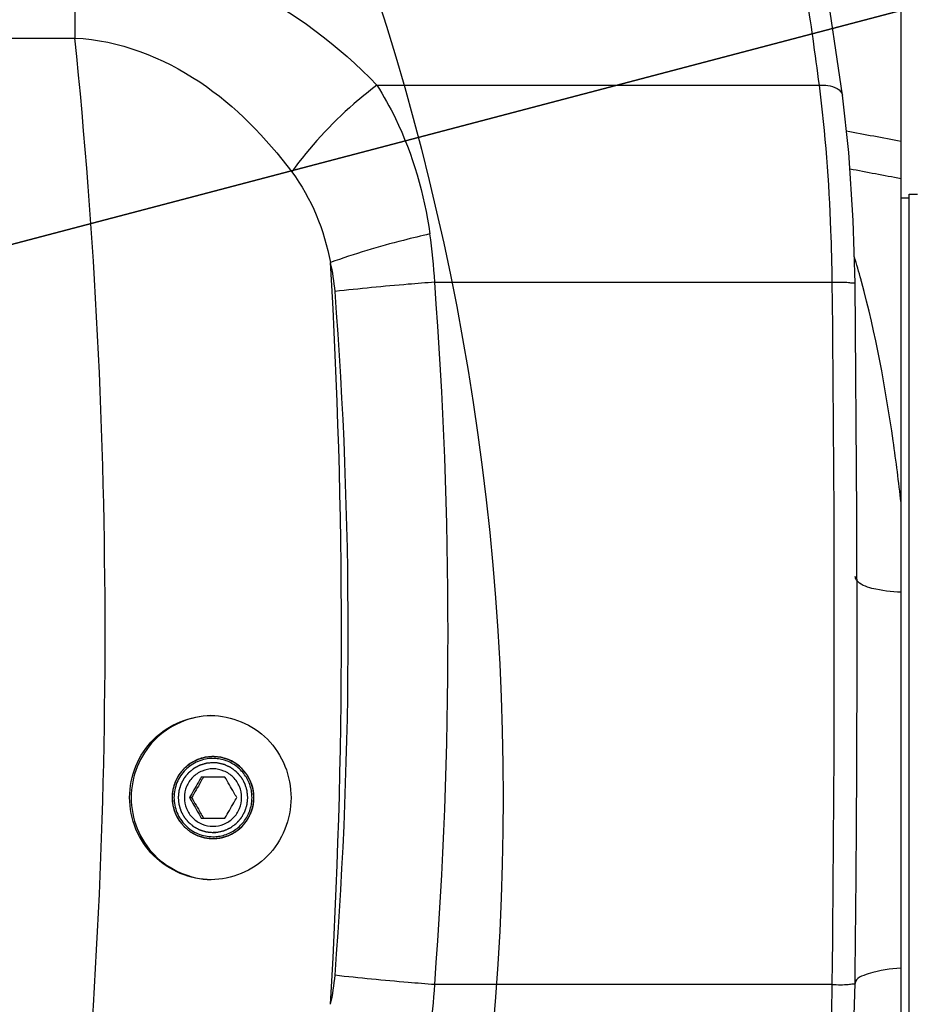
# Model space of a CAD drawing. Header units: millimetres. Extents: x 0 to 11890, y 0 to 8410.
# Tile 62 of 116: x 6911 to 7020, y 1737 to 1857. Entities that reach past the tile are written whole.
import ezdxf

# ---------------------------------------------------------------- set-up
doc = ezdxf.new("R2010")
doc.units = ezdxf.units.MM
doc.header["$LTSCALE"] = 653.95
doc.layers.get('0').update_dxf_attribs({"linetype": 'CONTINUOUS'})
for name, color, linetype in [('304102000126DXF_CONTINUOUS_LINE', 7, 'CONTINUOUS'), ('304102000234DXF_CONTINUOUS_LINE', 7, 'CONTINUOUS'), ('304104000570DXF_CONTINUOUS_LINE', 7, 'CONTINUOUS'), ('625001000001DXF_CONTINUOUS_LINE', 7, 'CONTINUOUS'), ('JISHUZIL_DXF_DIMENSION', 7, 'CONTINUOUS')]:
    doc.layers.add(name, color=color, linetype=linetype)
doc.styles.get("Standard").update_dxf_attribs({"font": 'txt', "width": 0.7})
doc.dimstyles.new('DIMSTYLE_10', dxfattribs={"dimtxt": 80, "dimasz": 70, "dimexe": 1.5, "dimexo": 0, "dimtad": 1, "dimdec": 1, "dimdsep": 46, "dimtxsty": 'Standard', "dimblk": '_FILLED', "dimblk1": '_FILLED', "dimblk2": '_FILLED', "dimcen": 0.09, "dimclrt": 5, "dimazin": 2, "dimtp": 2, "dimtm": 2, "dimtfac": 1, "dimtdec": 1, "dimtofl": 0, "dimtmove": 0, "dimatfit": 3, "dimldrblk": '_FILLED', "dimfxl": 0, "dimtolj": 1, "dimarcsym": 0})
doc.dimstyles.new('DIMSTYLE_6', dxfattribs={"dimtxt": 80, "dimasz": 70, "dimexe": 1.5, "dimexo": 0, "dimgap": 4, "dimtad": 0, "dimtih": 1, "dimtoh": 1, "dimdec": 1, "dimdsep": 46, "dimtxsty": 'Standard', "dimblk": '_FILLED', "dimblk1": '_FILLED', "dimblk2": '_FILLED', "dimcen": 0.09, "dimclrt": 5, "dimazin": 2, "dimtp": 0.5, "dimtm": 0.5, "dimtfac": 1, "dimtdec": 65535, "dimtofl": 0, "dimtmove": 0, "dimatfit": 3, "dimldrblk": '_FILLED', "dimfxl": 0, "dimtolj": 1, "dimarcsym": 0})
doc.dimstyles.new('DIMSTYLE_7', dxfattribs={"dimtxt": 80, "dimasz": 70, "dimexe": 1.5, "dimexo": 0, "dimtad": 1, "dimdsep": 46, "dimtxsty": 'Standard', "dimblk": '_FILLED', "dimblk1": '_FILLED', "dimblk2": '_FILLED', "dimcen": 0.09, "dimclrt": 5, "dimazin": 2, "dimtp": 0.5, "dimtm": 0.5, "dimtfac": 1, "dimtofl": 0, "dimtmove": 0, "dimatfit": 3, "dimldrblk": '_FILLED', "dimfxl": 0, "dimtolj": 1, "dimarcsym": 0})

# ---------------------------------------------------------------- blocks, each defined once
blk = doc.blocks.new('*D11')
at = {"layer": 'JISHUZIL_DXF_DIMENSION', "color": 2, "linetype": 'Continuous', "transparency": 16777216}
blk.add_line((7782.55, 1762.67), (7249.91, 1762.67), dxfattribs=at)
for start, end in [(93.89526, 167), (0, 72.88208)]:
    blk.add_arc((6653.95, 1762.67), 610.96, start, end, dxfattribs=at)
for points in [[(6068.67, 1970.11), (6058.65, 1900.11), (6087.87, 1964.5)], [(7250.91, 1831.99), (7264.91, 1762.67), (7270.88, 1833.13)]]:
    blk.add_solid(points, dxfattribs=at)
blk = doc.blocks.new('_FILLED')
at = {"color": 0, "linetype": 'ByBlock'}
blk.add_solid([(0, 0), (-1, 0.1429), (-1, -0.1429)], dxfattribs=at)
blk = doc.blocks.new('*D12')
at = {"layer": 'JISHUZIL_DXF_DIMENSION', "color": 2, "linetype": 'Continuous', "transparency": 16777216}
blk.add_line((7782.55, 1762.67), (7249.91, 1762.67), dxfattribs=at)
for start, end in [(287.11792, 360), (193, 266.10474)]:
    blk.add_arc((6653.95, 1762.67), 610.96, start, end, dxfattribs=at)
for points in [[(7270.88, 1692.22), (7264.91, 1762.67), (7250.91, 1693.36)], [(6087.87, 1560.85), (6058.65, 1625.24), (6068.67, 1555.24)]]:
    blk.add_solid(points, dxfattribs=at)
blk = doc.blocks.new('*D13')
at = {"layer": 'JISHUZIL_DXF_DIMENSION', "color": 2, "linetype": 'Continuous', "transparency": 16777216}
for p, q in [((6653.95, 1762.67), (7394.42, 2285.67)), ((6912.06, 1944.98), (6653.95, 1762.67)), ((6912.06, 1944.98), (6912.06, 1944.98))]:
    blk.add_line(p, q, dxfattribs=at)
at = {"layer": 'JISHUZIL_DXF_DIMENSION', "color": 2, "linetype": 'Continuous', "transparency": 16777216, "xscale": 70, "yscale": 70, "zscale": 70, "rotation": 215.2349165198}
blk.add_blockref('_FILLED', (6912.06, 1944.98), dxfattribs=at)
blk = doc.blocks.new('*D19')
at = {"layer": 'JISHUZIL_DXF_DIMENSION', "color": 2, "linetype": 'Continuous', "transparency": 16777216}
for p, q in [((6653.95, 1762.67), (9053.97, 2394.2)), ((8589.72, 2272.04), (6653.95, 1762.67)), ((8589.72, 2272.04), (8589.72, 2272.04))]:
    blk.add_line(p, q, dxfattribs=at)
at = {"layer": 'JISHUZIL_DXF_DIMENSION', "color": 2, "linetype": 'Continuous', "transparency": 16777216, "xscale": 70, "yscale": 70, "zscale": 70, "rotation": 194.7409975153}
blk.add_blockref('_FILLED', (8589.72, 2272.04), dxfattribs=at)

msp = doc.modelspace()

# ---------------------------------------------------------------- linework, layer by layer
at = {"color": 4, "linetype": 'Continuous'}
msp.add_circle((6653.947, 1762.673), 316, dxfattribs=at)
at = {"layer": '304102000126DXF_CONTINUOUS_LINE', "color": 7, "linetype": 'Continuous'}
for p, q in [((7018.447, 1674.173), (7018.447, 1897.673)), ((7013.068, 1797.167), (7012.844, 1825.318)), ((7013.097, 1781.427), (7013.068, 1797.167)), ((7012.867, 1789.598), (7012.867, 1789.6)), ((7012.825, 1738.738), (7012.825, 1738.752))]:
    msp.add_line(p, q, dxfattribs=at)
at = {"layer": '304102000126DXF_CONTINUOUS_LINE', "color": 9, "linetype": 'Continuous'}
for p, q in [((6917.782, 1866.187), (6917.779, 1855.192)), ((6742.87, 1855.183), (6917.778, 1855.192)), ((6954.569, 1849.451), (7008.499, 1849.454)), ((6961.616, 1825.452), (7010.059, 1825.45)), ((7010.059, 1739.896), (6961.616, 1739.894)), ((7012.825, 1738.752), (7012.843, 1740.023))]:
    msp.add_line(p, q, dxfattribs=at)
at = {"layer": '304102000126DXF_CONTINUOUS_LINE', "color": 7, "linetype": 'Continuous'}
for points in [[(7011.294, 1848.239), (7009.153, 1862.797), (7006.595, 1877.156), (7003.888, 1889.766)], [(7012.844, 1825.318), (7012.622, 1832.952), (7012.065, 1841.243), (7011.294, 1848.239)], [(7011.294, 1717.107), (7012.059, 1724.03), (7012.619, 1732.316), (7012.825, 1738.738)]]:
    msp.add_lwpolyline(points, dxfattribs=at)
at = {"layer": '304102000126DXF_CONTINUOUS_LINE', "color": 9, "linetype": 'Continuous'}
for centre, radius, start, end in [((6204.117, 1782.673), 717.337, 354.197761, 5.80224), ((6902.768, 1822.647), 58.915, 2.72926, 8.48347), ((6916.586, 1799.345), 100.514, 15.23706, 16.89742), ((6191.234, 1782.673), 759.022, 356.58738, 3.412617), ((6927.095, 1822.585), 22.442, 4.44116, 13.57971), ((6907.337, 1796.779), 110.112, 15.13392, 15.26057), ((6408.266, 1782.673), 542.804, 355.59929, 4.40071), ((6399.747, 1782.673), 563.495, 355.64606, 4.35394), ((3401.552, 1782.673), 3608.76, 359.320821, 0.679178), ((2882.635, 1786.026), 4130.465, 359.361863, 359.936201), ((6927.095, 1742.761), 22.442, 346.42025, 355.55885), ((6902.769, 1742.699), 58.914, 351.51645, 357.2708)]:
    msp.add_arc(centre, radius, start, end, dxfattribs=at)
at = {"layer": '304102000126DXF_CONTINUOUS_LINE', "color": 7, "linetype": 'Continuous'}
for centre, radius, start, end in [((6934.599, 1762.731), 4.942, 88.70312, 89.99964), ((6934.594, 1762.667), 5.006, 72.00762, 88.66225), ((6934.646, 1762.673), 4.941, 359.16854, 0.83146), ((6934.599, 1762.615), 4.942, 270.00036, 271.29688), ((6934.594, 1762.679), 5.006, 271.33775, 287.99238)]:
    msp.add_arc(centre, radius, start, end, dxfattribs=at)
at = {"layer": '304102000126DXF_CONTINUOUS_LINE', "color": 9, "linetype": 'Continuous'}
for points, knots in [([(7008.499, 1849.454), (7007.997, 1853.25), (7006, 1867.281), (7003.448, 1881.242), (7001.101, 1891.316)], [0, 0, 0, 0, 0.2701441, 1, 1, 1, 1]), ([(6917.782, 1866.187), (6924.832, 1866.185), (6938.737, 1862.807), (6949.936, 1854.294), (6954.569, 1849.451)], [0, 0, 0, 0, 0.5126693, 1, 1, 1, 1]), ([(6917.778, 1855.192), (6923.143, 1854.964), (6933.603, 1850.831), (6941.065, 1843.079), (6944.195, 1838.893)], [0, 0, 0, 0, 0.5067738, 1, 1, 1, 1]), ([(6954.569, 1849.451), (6953.601, 1848.731), (6949.765, 1845.608), (6946.384, 1841.923), (6944.195, 1838.893)], [0, 0, 0, 0, 0.2441704, 1, 1, 1, 1]), ([(6954.569, 1849.451), (6955.406, 1848.152), (6958.541, 1842.512), (6960.318, 1836.178), (6961.038, 1831.338)], [0, 0, 0, 0, 0.2400744, 1, 1, 1, 1]), ([(7010.059, 1825.45), (7010.035, 1827.559), (7009.838, 1835.577), (7009.251, 1843.591), (7008.499, 1849.454)], [0, 0, 0, 0, 0.2630288, 1, 1, 1, 1]), ([(7008.5, 1849.451), (7008.844, 1849.473), (7009.832, 1849.472), (7011.2, 1848.938), (7011.293, 1848.239)], [0, 0, 0, 0, 0.3289852, 1, 1, 1, 1]), ([(6961.038, 1831.338), (6959.96, 1831.092), (6955.873, 1830.096), (6951.829, 1828.904), (6948.91, 1827.855)], [0, 0, 0, 0, 0.2627727, 1, 1, 1, 1]), ([(7018.447, 1798.604), (7018.165, 1801.115), (7017.013, 1810.16), (7015.352, 1819.16), (7013.63, 1825.526)], [0, 0, 0, 0, 0.2769621, 1, 1, 1, 1]), ([(6961.616, 1825.452), (6960.543, 1825.372), (6956.49, 1825.049), (6952.441, 1824.664), (6949.47, 1824.323)], [0, 0, 0, 0, 0.2645122, 1, 1, 1, 1]), ([(7010.059, 1825.452), (7010.418, 1825.455), (7011.059, 1825.444), (7011.986, 1825.456), (7012.425, 1825.354), (7012.842, 1825.391), (7012.843, 1825.318)], [0, 0, 0, 0, 0.3861752, 0.7085901, 0.92237, 1, 1, 1, 1]), ([(7013.019, 1789.186), (7012.976, 1789.249), (7012.905, 1789.38), (7012.872, 1789.527), (7012.867, 1789.598)], [0, 0, 0, 0, 0.5175584, 1, 1, 1, 1]), ([(7018.447, 1787.686), (7017.256, 1787.727), (7015.431, 1787.929), (7013.424, 1788.596), (7013.019, 1789.186)], [0, 0, 0, 0, 0.624742, 1, 1, 1, 1]), ([(7018.447, 1741.903), (7017.101, 1741.802), (7015.37, 1741.576), (7012.913, 1740.686), (7012.843, 1740.024)], [0, 0, 0, 0, 0.6695071, 1, 1, 1, 1]), ([(6961.616, 1739.894), (6960.543, 1739.974), (6956.49, 1740.297), (6952.441, 1740.682), (6949.47, 1741.023)], [0, 0, 0, 0, 0.264512, 1, 1, 1, 1]), ([(7008.499, 1715.892), (7008.737, 1717.746), (7009.611, 1725.72), (7009.988, 1733.745), (7010.059, 1739.896)], [0, 0, 0, 0, 0.2330946, 1, 1, 1, 1]), ([(7010.059, 1739.894), (7010.71, 1739.889), (7011.626, 1739.839), (7012.445, 1739.989), (7012.81, 1739.952), (7012.843, 1740.023)], [0, 0, 0, 0, 0.6999645, 0.9155597, 1, 1, 1, 1])]:
    msp.add_open_spline(points, degree=3, knots=knots, dxfattribs=at)
for points in [[(7018.447, 1842.594), (7016.224, 1843.015), (7014, 1843.436), (7011.777, 1843.857)], [(6944.195, 1838.893), (6946.591, 1835.689), (6948.168, 1831.786), (6948.91, 1827.855)], [(7018.447, 1838.049), (7016.365, 1838.443), (7014.283, 1838.837), (7012.201, 1839.231)]]:
    msp.add_open_spline(points, degree=3, dxfattribs=at)
at = {"layer": '304102000126DXF_CONTINUOUS_LINE', "color": 7, "linetype": 'Continuous'}
for points, knots in [([(6934.358, 1752.673), (6931.839, 1752.673), (6926.569, 1754.86), (6923.369, 1762.668), (6926.55, 1770.489), (6931.823, 1772.673), (6934.342, 1772.673)], [0, 0, 0, 0, 0.2480246, 0.5000712, 0.7519121, 1, 1, 1, 1]), ([(6934.347, 1772.67), (6931.84, 1772.606), (6926.671, 1770.375), (6923.595, 1762.664), (6926.683, 1754.958), (6931.855, 1752.736), (6934.363, 1752.676)], [0, 0, 0, 0, 0.2497987, 0.5000014, 0.7502035, 1, 1, 1, 1]), ([(6934.342, 1772.673), (6936.832, 1772.673), (6942.091, 1770.475), (6945.137, 1762.654), (6942.074, 1754.856), (6936.836, 1752.673), (6934.358, 1752.673)], [0, 0, 0, 0, 0.2467957, 0.5009026, 0.7544039, 1, 1, 1, 1]), ([(6934.599, 1767.673), (6933.326, 1767.673), (6930.672, 1766.603), (6929.611, 1763.948), (6929.611, 1762.673)], [0, 0, 0, 0, 0.4995751, 1, 1, 1, 1]), ([(6939.586, 1762.745), (6939.571, 1763.763), (6938.888, 1765.841), (6937.107, 1767.113), (6936.14, 1767.428)], [0, 0, 0, 0, 0.5003583, 1, 1, 1, 1]), ([(6929.611, 1762.673), (6929.611, 1761.398), (6930.672, 1758.743), (6933.326, 1757.673), (6934.599, 1757.673)], [0, 0, 0, 0, 0.5004249, 1, 1, 1, 1]), ([(6936.14, 1757.918), (6937.107, 1758.233), (6938.888, 1759.505), (6939.571, 1761.583), (6939.586, 1762.601)], [0, 0, 0, 0, 0.4996417, 1, 1, 1, 1])]:
    msp.add_open_spline(points, degree=3, knots=knots, dxfattribs=at)
at = {"layer": '304102000126DXF_CONTINUOUS_LINE', "color": 2, "linetype": 'Continuous'}
for points in [[(6939.586, 1762.673), (6939.579, 1762.754), (6939.563, 1762.916), (6939.543, 1763.118), (6939.527, 1763.28), (6939.517, 1763.381), (6939.509, 1763.462), (6939.503, 1763.523), (6939.498, 1763.573), (6939.495, 1763.609), (6939.493, 1763.629), (6939.492, 1763.644), (6939.487, 1763.659), (6939.481, 1763.678), (6939.471, 1763.712), (6939.456, 1763.761), (6939.439, 1763.819), (6939.415, 1763.897), (6939.386, 1763.994), (6939.351, 1764.111), (6939.316, 1764.228), (6939.286, 1764.325), (6939.263, 1764.403), (6939.245, 1764.462), (6939.231, 1764.51), (6939.221, 1764.544), (6939.214, 1764.564), (6939.211, 1764.579), (6939.203, 1764.592), (6939.194, 1764.61), (6939.177, 1764.641), (6939.153, 1764.686), (6939.124, 1764.74), (6939.086, 1764.812), (6939.039, 1764.901), (6938.982, 1765.009), (6938.924, 1765.117), (6938.877, 1765.207), (6938.839, 1765.278), (6938.81, 1765.332), (6938.786, 1765.377), (6938.77, 1765.409), (6938.76, 1765.426), (6938.754, 1765.44), (6938.743, 1765.452), (6938.73, 1765.468), (6938.707, 1765.496), (6938.675, 1765.536), (6938.635, 1765.584), (6938.583, 1765.648), (6938.518, 1765.728), (6938.439, 1765.824), (6938.361, 1765.92), (6938.296, 1766), (6938.243, 1766.064), (6938.204, 1766.112), (6938.171, 1766.152), (6938.149, 1766.181), (6938.135, 1766.196), (6938.126, 1766.209), (6938.114, 1766.218), (6938.098, 1766.231), (6938.071, 1766.254), (6938.032, 1766.286), (6937.985, 1766.325), (6937.922, 1766.376), (6937.843, 1766.441), (6937.749, 1766.518), (6937.655, 1766.596), (6937.577, 1766.66), (6937.514, 1766.712), (6937.467, 1766.751), (6937.428, 1766.783), (6937.401, 1766.805), (6937.385, 1766.818), (6937.374, 1766.829), (6937.36, 1766.835), (6937.342, 1766.845), (6937.311, 1766.861), (6937.266, 1766.886), (6937.212, 1766.914), (6937.141, 1766.953), (6937.052, 1767.001), (6936.944, 1767.058), (6936.837, 1767.116), (6936.748, 1767.164), (6936.676, 1767.203), (6936.623, 1767.231), (6936.578, 1767.255), (6936.547, 1767.272), (6936.529, 1767.282), (6936.516, 1767.29), (6936.501, 1767.293), (6936.482, 1767.3), (6936.448, 1767.31), (6936.399, 1767.325), (6936.341, 1767.343), (6936.263, 1767.366), (6936.166, 1767.396), (6936.05, 1767.432), (6935.934, 1767.467), (6935.837, 1767.497), (6935.759, 1767.521), (6935.701, 1767.539), (6935.652, 1767.553), (6935.619, 1767.564), (6935.599, 1767.57), (6935.585, 1767.575), (6935.569, 1767.576), (6935.549, 1767.578), (6935.513, 1767.581), (6935.461, 1767.587), (6935.4, 1767.593), (6935.318, 1767.601), (6935.215, 1767.611), (6935.092, 1767.624), (6934.968, 1767.636), (6934.866, 1767.646), (6934.784, 1767.654), (6934.722, 1767.661), (6934.671, 1767.666), (6934.635, 1767.67), (6934.614, 1767.671), (6934.599, 1767.674), (6934.584, 1767.671), (6934.563, 1767.67), (6934.528, 1767.666), (6934.478, 1767.661), (6934.417, 1767.655), (6934.336, 1767.647), (6934.235, 1767.637), (6934.114, 1767.625), (6933.993, 1767.613), (6933.892, 1767.604), (6933.812, 1767.596), (6933.751, 1767.59), (6933.701, 1767.585), (6933.665, 1767.581), (6933.645, 1767.579), (6933.63, 1767.579), (6933.615, 1767.573), (6933.596, 1767.568), (6933.562, 1767.557), (6933.513, 1767.543), (6933.455, 1767.525), (6933.377, 1767.501), (6933.28, 1767.472), (6933.164, 1767.437), (6933.047, 1767.401), (6932.95, 1767.372), (6932.873, 1767.349), (6932.814, 1767.331), (6932.766, 1767.316), (6932.732, 1767.306), (6932.713, 1767.3), (6932.698, 1767.297), (6932.685, 1767.288), (6932.667, 1767.279), (6932.635, 1767.262), (6932.59, 1767.238), (6932.537, 1767.21), (6932.465, 1767.172), (6932.376, 1767.124), (6932.268, 1767.067), (6932.161, 1767.009), (6932.071, 1766.962), (6932, 1766.923), (6931.946, 1766.895), (6931.901, 1766.871), (6931.87, 1766.854), (6931.852, 1766.845), (6931.838, 1766.838), (6931.827, 1766.828), (6931.81, 1766.815), (6931.783, 1766.792), (6931.743, 1766.759), (6931.695, 1766.72), (6931.631, 1766.667), (6931.551, 1766.602), (6931.455, 1766.523), (6931.359, 1766.444), (6931.279, 1766.379), (6931.215, 1766.326), (6931.168, 1766.287), (6931.128, 1766.254), (6931.1, 1766.232), (6931.084, 1766.218), (6931.071, 1766.209), (6931.062, 1766.197), (6931.049, 1766.181), (6931.027, 1766.153), (6930.994, 1766.114), (6930.956, 1766.067), (6930.904, 1766.004), (6930.84, 1765.926), (6930.763, 1765.832), (6930.686, 1765.737), (6930.621, 1765.659), (6930.57, 1765.596), (6930.531, 1765.549), (6930.499, 1765.509), (6930.476, 1765.482), (6930.464, 1765.466), (6930.453, 1765.455), (6930.447, 1765.441), (6930.437, 1765.423), (6930.42, 1765.392), (6930.396, 1765.347), (6930.368, 1765.293), (6930.329, 1765.222), (6930.281, 1765.132), (6930.224, 1765.024), (6930.166, 1764.917), (6930.118, 1764.827), (6930.08, 1764.756), (6930.051, 1764.702), (6930.027, 1764.657), (6930.011, 1764.626), (6930.001, 1764.608), (6929.993, 1764.595), (6929.99, 1764.58), (6929.983, 1764.561), (6929.973, 1764.526), (6929.958, 1764.478), (6929.94, 1764.42), (6929.917, 1764.342), (6929.887, 1764.245), (6929.852, 1764.128), (6929.816, 1764.011), (6929.786, 1763.914), (6929.763, 1763.836), (6929.745, 1763.778), (6929.73, 1763.729), (6929.719, 1763.695), (6929.714, 1763.676), (6929.708, 1763.662), (6929.708, 1763.646), (6929.706, 1763.625), (6929.702, 1763.589), (6929.697, 1763.538), (6929.691, 1763.476), (6929.683, 1763.394), (6929.672, 1763.291), (6929.656, 1763.126), (6929.635, 1762.92), (6929.619, 1762.755), (6929.611, 1762.673)], [(6929.611, 1762.673), (6929.619, 1762.592), (6929.635, 1762.43), (6929.654, 1762.228), (6929.67, 1762.066), (6929.68, 1761.965), (6929.688, 1761.884), (6929.694, 1761.823), (6929.699, 1761.773), (6929.702, 1761.737), (6929.705, 1761.717), (6929.705, 1761.702), (6929.71, 1761.687), (6929.716, 1761.668), (6929.726, 1761.634), (6929.741, 1761.585), (6929.759, 1761.527), (6929.782, 1761.449), (6929.811, 1761.352), (6929.847, 1761.235), (6929.882, 1761.118), (6929.911, 1761.021), (6929.934, 1760.943), (6929.952, 1760.884), (6929.967, 1760.836), (6929.977, 1760.802), (6929.983, 1760.782), (6929.986, 1760.767), (6929.995, 1760.754), (6930.004, 1760.736), (6930.021, 1760.705), (6930.044, 1760.66), (6930.073, 1760.606), (6930.111, 1760.534), (6930.159, 1760.445), (6930.216, 1760.337), (6930.273, 1760.229), (6930.32, 1760.139), (6930.359, 1760.068), (6930.387, 1760.014), (6930.411, 1759.969), (6930.427, 1759.937), (6930.437, 1759.92), (6930.443, 1759.906), (6930.454, 1759.894), (6930.467, 1759.878), (6930.49, 1759.85), (6930.523, 1759.81), (6930.562, 1759.762), (6930.614, 1759.698), (6930.68, 1759.618), (6930.758, 1759.522), (6930.836, 1759.426), (6930.902, 1759.346), (6930.954, 1759.282), (6930.993, 1759.234), (6931.026, 1759.194), (6931.049, 1759.165), (6931.062, 1759.15), (6931.071, 1759.137), (6931.084, 1759.128), (6931.099, 1759.115), (6931.127, 1759.092), (6931.166, 1759.06), (6931.213, 1759.021), (6931.275, 1758.97), (6931.354, 1758.905), (6931.448, 1758.828), (6931.542, 1758.75), (6931.62, 1758.686), (6931.683, 1758.634), (6931.73, 1758.595), (6931.769, 1758.563), (6931.796, 1758.541), (6931.812, 1758.528), (6931.823, 1758.517), (6931.837, 1758.511), (6931.855, 1758.501), (6931.887, 1758.485), (6931.931, 1758.46), (6931.985, 1758.432), (6932.056, 1758.393), (6932.146, 1758.345), (6932.253, 1758.288), (6932.36, 1758.23), (6932.45, 1758.182), (6932.521, 1758.143), (6932.575, 1758.115), (6932.619, 1758.091), (6932.651, 1758.074), (6932.669, 1758.064), (6932.682, 1758.056), (6932.696, 1758.053), (6932.716, 1758.046), (6932.75, 1758.036), (6932.798, 1758.021), (6932.856, 1758.003), (6932.934, 1757.98), (6933.031, 1757.95), (6933.147, 1757.914), (6933.264, 1757.879), (6933.361, 1757.849), (6933.438, 1757.825), (6933.496, 1757.807), (6933.545, 1757.793), (6933.579, 1757.782), (6933.598, 1757.776), (6933.613, 1757.771), (6933.628, 1757.77), (6933.649, 1757.768), (6933.685, 1757.765), (6933.736, 1757.759), (6933.798, 1757.753), (6933.88, 1757.745), (6933.982, 1757.735), (6934.106, 1757.722), (6934.229, 1757.71), (6934.332, 1757.7), (6934.414, 1757.692), (6934.475, 1757.685), (6934.527, 1757.68), (6934.563, 1757.676), (6934.583, 1757.675), (6934.599, 1757.672), (6934.614, 1757.675), (6934.634, 1757.676), (6934.669, 1757.68), (6934.72, 1757.685), (6934.78, 1757.691), (6934.861, 1757.699), (6934.962, 1757.709), (6935.083, 1757.721), (6935.204, 1757.733), (6935.305, 1757.742), (6935.386, 1757.75), (6935.446, 1757.756), (6935.497, 1757.761), (6935.532, 1757.765), (6935.552, 1757.767), (6935.568, 1757.767), (6935.582, 1757.773), (6935.601, 1757.778), (6935.635, 1757.789), (6935.684, 1757.803), (6935.742, 1757.821), (6935.82, 1757.845), (6935.917, 1757.874), (6936.033, 1757.909), (6936.15, 1757.945), (6936.247, 1757.974), (6936.325, 1757.997), (6936.383, 1758.015), (6936.431, 1758.03), (6936.465, 1758.04), (6936.485, 1758.046), (6936.5, 1758.049), (6936.513, 1758.058), (6936.531, 1758.067), (6936.562, 1758.084), (6936.607, 1758.108), (6936.661, 1758.136), (6936.732, 1758.174), (6936.822, 1758.222), (6936.929, 1758.279), (6937.037, 1758.337), (6937.126, 1758.384), (6937.198, 1758.423), (6937.251, 1758.451), (6937.296, 1758.475), (6937.328, 1758.492), (6937.345, 1758.501), (6937.359, 1758.508), (6937.371, 1758.518), (6937.387, 1758.531), (6937.415, 1758.554), (6937.455, 1758.587), (6937.503, 1758.626), (6937.567, 1758.679), (6937.646, 1758.744), (6937.742, 1758.823), (6937.838, 1758.902), (6937.918, 1758.967), (6937.982, 1759.02), (6938.03, 1759.059), (6938.07, 1759.092), (6938.098, 1759.114), (6938.113, 1759.128), (6938.126, 1759.137), (6938.135, 1759.149), (6938.148, 1759.165), (6938.171, 1759.193), (6938.203, 1759.232), (6938.241, 1759.279), (6938.293, 1759.342), (6938.357, 1759.42), (6938.435, 1759.514), (6938.512, 1759.609), (6938.576, 1759.687), (6938.628, 1759.75), (6938.666, 1759.797), (6938.698, 1759.837), (6938.721, 1759.864), (6938.734, 1759.88), (6938.744, 1759.891), (6938.75, 1759.905), (6938.76, 1759.923), (6938.777, 1759.954), (6938.801, 1759.999), (6938.83, 1760.053), (6938.868, 1760.124), (6938.916, 1760.214), (6938.973, 1760.322), (6939.031, 1760.429), (6939.079, 1760.519), (6939.117, 1760.59), (6939.146, 1760.644), (6939.17, 1760.689), (6939.187, 1760.72), (6939.196, 1760.738), (6939.204, 1760.751), (6939.208, 1760.766), (6939.214, 1760.785), (6939.224, 1760.82), (6939.239, 1760.868), (6939.257, 1760.926), (6939.281, 1761.004), (6939.31, 1761.101), (6939.346, 1761.218), (6939.381, 1761.335), (6939.411, 1761.432), (6939.435, 1761.51), (6939.453, 1761.568), (6939.467, 1761.617), (6939.478, 1761.651), (6939.483, 1761.67), (6939.489, 1761.684), (6939.489, 1761.7), (6939.492, 1761.721), (6939.495, 1761.757), (6939.5, 1761.808), (6939.507, 1761.87), (6939.515, 1761.952), (6939.525, 1762.055), (6939.541, 1762.22), (6939.562, 1762.426), (6939.578, 1762.591), (6939.586, 1762.673)]]:
    msp.add_open_spline(points, degree=3, knots=[0, 0, 0, 0, 0.015625, 0.03125, 0.0390625, 0.046875, 0.0507812, 0.0546875, 0.0585938, 0.0605469, 0.0615234, 0.0625, 0.0634766, 0.0644531, 0.0664062, 0.0703125, 0.0742188, 0.078125, 0.0859375, 0.09375, 0.1015625, 0.109375, 0.1132812, 0.1171875, 0.1210938, 0.1230469, 0.1240234, 0.125, 0.1259766, 0.1269531, 0.1289062, 0.1328125, 0.1367188, 0.140625, 0.1484375, 0.15625, 0.1640625, 0.171875, 0.1757812, 0.1796875, 0.1835938, 0.1855469, 0.1865234, 0.1875, 0.1884766, 0.1894531, 0.1914062, 0.1953125, 0.1992188, 0.203125, 0.2109375, 0.21875, 0.2265625, 0.234375, 0.2382812, 0.2421875, 0.2460938, 0.2480469, 0.2490234, 0.25, 0.2509766, 0.2519531, 0.2539062, 0.2578125, 0.2617188, 0.265625, 0.2734375, 0.28125, 0.2890625, 0.296875, 0.3007812, 0.3046875, 0.3085938, 0.3105469, 0.3115234, 0.3125, 0.3134766, 0.3144531, 0.3164062, 0.3203125, 0.3242188, 0.328125, 0.3359375, 0.34375, 0.3515625, 0.359375, 0.3632812, 0.3671875, 0.3710938, 0.3730469, 0.3740234, 0.375, 0.3759766, 0.3769531, 0.3789062, 0.3828125, 0.3867188, 0.390625, 0.3984375, 0.40625, 0.4140625, 0.421875, 0.4257812, 0.4296875, 0.4335938, 0.4355469, 0.4365234, 0.4375, 0.4384766, 0.4394531, 0.4414062, 0.4453125, 0.4492188, 0.453125, 0.4609375, 0.46875, 0.4765625, 0.484375, 0.4882812, 0.4921875, 0.4960938, 0.4980469, 0.4990234, 0.5, 0.5009766, 0.5019531, 0.5039062, 0.5078125, 0.5117188, 0.515625, 0.5234375, 0.53125, 0.5390625, 0.546875, 0.5507812, 0.5546875, 0.5585938, 0.5605469, 0.5615234, 0.5625, 0.5634766, 0.5644531, 0.5664062, 0.5703125, 0.5742188, 0.578125, 0.5859375, 0.59375, 0.6015625, 0.609375, 0.6132812, 0.6171875, 0.6210938, 0.6230469, 0.6240234, 0.625, 0.6259766, 0.6269531, 0.6289062, 0.6328125, 0.6367188, 0.640625, 0.6484375, 0.65625, 0.6640625, 0.671875, 0.6757812, 0.6796875, 0.6835938, 0.6855469, 0.6865234, 0.6875, 0.6884766, 0.6894531, 0.6914062, 0.6953125, 0.6992188, 0.703125, 0.7109375, 0.71875, 0.7265625, 0.734375, 0.7382812, 0.7421875, 0.7460938, 0.7480469, 0.7490234, 0.75, 0.7509766, 0.7519531, 0.7539062, 0.7578125, 0.7617188, 0.765625, 0.7734375, 0.78125, 0.7890625, 0.796875, 0.8007812, 0.8046875, 0.8085938, 0.8105469, 0.8115234, 0.8125, 0.8134766, 0.8144531, 0.8164062, 0.8203125, 0.8242188, 0.828125, 0.8359375, 0.84375, 0.8515625, 0.859375, 0.8632812, 0.8671875, 0.8710938, 0.8730469, 0.8740234, 0.875, 0.8759766, 0.8769531, 0.8789062, 0.8828125, 0.8867188, 0.890625, 0.8984375, 0.90625, 0.9140625, 0.921875, 0.9257812, 0.9296875, 0.9335938, 0.9355469, 0.9365234, 0.9375, 0.9384766, 0.9394531, 0.9414062, 0.9453125, 0.9492188, 0.953125, 0.9609375, 0.96875, 0.984375, 1, 1, 1, 1], dxfattribs=at)
at = {"layer": '304102000234DXF_CONTINUOUS_LINE', "color": 7, "linetype": 'Continuous'}
for p, q in [((7019.447, 1836.173), (7020.447, 1836.173)), ((7019.447, 1689.173), (7019.447, 1836.173))]:
    msp.add_line(p, q, dxfattribs=at)
at = {"layer": '304104000570DXF_CONTINUOUS_LINE', "color": 7, "linetype": 'Continuous'}
msp.add_line((7019.447, 1835.673), (7018.447, 1835.673), dxfattribs=at)
at = {"layer": '625001000001DXF_CONTINUOUS_LINE', "color": 2, "linetype": 'Continuous'}
for p, q in [((6935.087, 1766.923), (6934.599, 1766.923)), ((6935.087, 1758.423), (6934.599, 1758.423))]:
    msp.add_line(p, q, dxfattribs=at)
at = {"layer": '625001000001DXF_CONTINUOUS_LINE', "color": 7, "linetype": 'Continuous'}
for p, q in [((6936.054, 1765.173), (6933.174, 1765.173)), ((6931.735, 1762.673), (6931.986, 1762.673)), ((6933.174, 1760.173), (6936.054, 1760.173))]:
    msp.add_line(p, q, dxfattribs=at)
for centre, radius, start, end in [((6934.598, 1762.69), 4.748, 81.80362, 89.99465), ((6934.568, 1762.672), 4.784, 0.20137, 8.15601), ((6934.568, 1762.674), 4.784, 351.84399, 359.79863), ((6934.591, 1762.673), 4.761, 359.80393, 0.19607), ((6934.598, 1762.656), 4.748, 270.00535, 278.19638)]:
    msp.add_arc(centre, radius, start, end, dxfattribs=at)
for points, knots in [([(6934.599, 1767.438), (6933.98, 1767.438), (6932.73, 1767.19), (6931.15, 1766.129), (6930.092, 1764.545), (6929.845, 1763.293), (6929.845, 1762.673)], [0, 0, 0, 0, 0.2497184, 0.4996017, 0.7497188, 1, 1, 1, 1]), ([(6939.304, 1763.351), (6939.232, 1763.854), (6938.923, 1764.843), (6938.018, 1766.1), (6936.765, 1767.008), (6935.777, 1767.317), (6935.275, 1767.389)], [0, 0, 0, 0, 0.2502507, 0.5003467, 0.7502505, 1, 1, 1, 1]), ([(6938.09, 1762.673), (6938.09, 1763.128), (6937.908, 1764.048), (6937.132, 1765.211), (6935.97, 1765.991), (6934.599, 1766.264), (6933.227, 1765.991), (6932.065, 1765.211), (6931.289, 1764.048), (6931.107, 1763.128), (6931.107, 1762.673)], [0, 0, 0, 0, 0.1251404, 0.2501991, 0.3751409, 0.5, 0.6248591, 0.7498009, 0.8748596, 1, 1, 1, 1]), ([(6933.174, 1765.173), (6933.058, 1764.965), (6932.585, 1764.128), (6932.102, 1763.296), (6931.735, 1762.673)], [0, 0, 0, 0, 0.2476648, 1, 1, 1, 1]), ([(6933.426, 1765.173), (6933.312, 1764.966), (6932.844, 1764.126), (6932.359, 1763.296), (6931.986, 1762.673)], [0, 0, 0, 0, 0.24534, 1, 1, 1, 1]), ([(6937.494, 1762.673), (6937.377, 1762.881), (6936.905, 1763.718), (6936.422, 1764.55), (6936.054, 1765.173)], [0, 0, 0, 0, 0.2476647, 1, 1, 1, 1]), ([(6929.845, 1762.673), (6929.845, 1762.053), (6930.092, 1760.801), (6931.15, 1759.217), (6932.73, 1758.156), (6933.98, 1757.908), (6934.599, 1757.908)], [0, 0, 0, 0, 0.2502812, 0.5003983, 0.7502816, 1, 1, 1, 1]), ([(6931.107, 1762.673), (6931.107, 1762.218), (6931.289, 1761.298), (6932.065, 1760.135), (6933.227, 1759.355), (6934.599, 1759.082), (6935.97, 1759.355), (6937.132, 1760.135), (6937.908, 1761.298), (6938.09, 1762.218), (6938.09, 1762.673)], [0, 0, 0, 0, 0.1251404, 0.2501991, 0.3751409, 0.5, 0.6248591, 0.7498009, 0.8748596, 1, 1, 1, 1]), ([(6931.735, 1762.673), (6932.102, 1762.05), (6932.585, 1761.218), (6933.058, 1760.381), (6933.174, 1760.173)], [0, 0, 0, 0, 0.7523352, 1, 1, 1, 1]), ([(6931.986, 1762.673), (6932.359, 1762.05), (6932.844, 1761.22), (6933.312, 1760.38), (6933.426, 1760.173)], [0, 0, 0, 0, 0.7546601, 1, 1, 1, 1]), ([(6935.275, 1757.957), (6935.777, 1758.029), (6936.765, 1758.338), (6938.018, 1759.246), (6938.923, 1760.503), (6939.232, 1761.492), (6939.304, 1761.995)], [0, 0, 0, 0, 0.2497495, 0.4996533, 0.7497493, 1, 1, 1, 1]), ([(6936.054, 1760.173), (6936.422, 1760.796), (6936.905, 1761.628), (6937.377, 1762.465), (6937.494, 1762.673)], [0, 0, 0, 0, 0.7523353, 1, 1, 1, 1])]:
    msp.add_open_spline(points, degree=3, knots=knots, dxfattribs=at)
at = {"layer": '625001000001DXF_CONTINUOUS_LINE', "color": 2, "linetype": 'Continuous'}
for points, knots in [([(6934.599, 1766.923), (6934.53, 1766.916), (6934.393, 1766.903), (6934.221, 1766.886), (6934.084, 1766.872), (6933.998, 1766.864), (6933.93, 1766.857), (6933.878, 1766.852), (6933.835, 1766.848), (6933.805, 1766.845), (6933.788, 1766.843), (6933.775, 1766.843), (6933.763, 1766.838), (6933.746, 1766.833), (6933.717, 1766.825), (6933.676, 1766.812), (6933.627, 1766.797), (6933.561, 1766.777), (6933.478, 1766.752), (6933.379, 1766.722), (6933.28, 1766.692), (6933.198, 1766.667), (6933.132, 1766.647), (6933.082, 1766.632), (6933.041, 1766.62), (6933.012, 1766.611), (6932.996, 1766.606), (6932.983, 1766.603), (6932.972, 1766.596), (6932.956, 1766.588), (6932.93, 1766.574), (6932.892, 1766.554), (6932.846, 1766.529), (6932.785, 1766.497), (6932.709, 1766.456), (6932.618, 1766.408), (6932.526, 1766.359), (6932.45, 1766.318), (6932.389, 1766.286), (6932.344, 1766.262), (6932.306, 1766.241), (6932.279, 1766.227), (6932.264, 1766.219), (6932.252, 1766.214), (6932.242, 1766.204), (6932.229, 1766.194), (6932.205, 1766.174), (6932.171, 1766.146), (6932.13, 1766.113), (6932.076, 1766.068), (6932.008, 1766.012), (6931.927, 1765.946), (6931.845, 1765.879), (6931.777, 1765.823), (6931.723, 1765.778), (6931.682, 1765.745), (6931.648, 1765.717), (6931.624, 1765.698), (6931.611, 1765.686), (6931.6, 1765.679), (6931.593, 1765.668), (6931.582, 1765.655), (6931.563, 1765.631), (6931.535, 1765.598), (6931.502, 1765.558), (6931.459, 1765.505), (6931.404, 1765.438), (6931.338, 1765.358), (6931.273, 1765.278), (6931.218, 1765.211), (6931.174, 1765.157), (6931.141, 1765.117), (6931.114, 1765.084), (6931.095, 1765.061), (6931.084, 1765.047), (6931.075, 1765.038), (6931.07, 1765.026), (6931.061, 1765.011), (6931.047, 1764.984), (6931.027, 1764.946), (6931.002, 1764.9), (6930.97, 1764.839), (6930.929, 1764.763), (6930.88, 1764.672), (6930.831, 1764.58), (6930.79, 1764.504), (6930.758, 1764.443), (6930.733, 1764.398), (6930.713, 1764.36), (6930.699, 1764.333), (6930.691, 1764.318), (6930.684, 1764.307), (6930.681, 1764.294), (6930.676, 1764.277), (6930.667, 1764.248), (6930.654, 1764.207), (6930.639, 1764.158), (6930.619, 1764.091), (6930.594, 1764.009), (6930.564, 1763.91), (6930.533, 1763.81), (6930.508, 1763.728), (6930.488, 1763.662), (6930.473, 1763.612), (6930.46, 1763.571), (6930.451, 1763.542), (6930.447, 1763.525), (6930.442, 1763.513), (6930.442, 1763.5), (6930.439, 1763.482), (6930.437, 1763.452), (6930.432, 1763.408), (6930.427, 1763.356), (6930.42, 1763.286), (6930.411, 1763.198), (6930.397, 1763.058), (6930.38, 1762.883), (6930.366, 1762.743), (6930.359, 1762.673)], [0, 0, 0, 0, 0.03125, 0.0625, 0.078125, 0.09375, 0.1015625, 0.109375, 0.1171875, 0.1210938, 0.1230469, 0.125, 0.1269531, 0.1289062, 0.1328125, 0.140625, 0.1484375, 0.15625, 0.171875, 0.1875, 0.203125, 0.21875, 0.2265625, 0.234375, 0.2421875, 0.2460938, 0.2480469, 0.25, 0.2519531, 0.2539062, 0.2578125, 0.265625, 0.2734375, 0.28125, 0.296875, 0.3125, 0.328125, 0.34375, 0.3515625, 0.359375, 0.3671875, 0.3710938, 0.3730469, 0.375, 0.3769531, 0.3789062, 0.3828125, 0.390625, 0.3984375, 0.40625, 0.421875, 0.4375, 0.453125, 0.46875, 0.4765625, 0.484375, 0.4921875, 0.4960938, 0.4980469, 0.5, 0.5019531, 0.5039062, 0.5078125, 0.515625, 0.5234375, 0.53125, 0.546875, 0.5625, 0.578125, 0.59375, 0.6015625, 0.609375, 0.6171875, 0.6210938, 0.6230469, 0.625, 0.6269531, 0.6289062, 0.6328125, 0.640625, 0.6484375, 0.65625, 0.671875, 0.6875, 0.703125, 0.71875, 0.7265625, 0.734375, 0.7421875, 0.7460938, 0.7480469, 0.75, 0.7519531, 0.7539062, 0.7578125, 0.765625, 0.7734375, 0.78125, 0.796875, 0.8125, 0.828125, 0.84375, 0.8515625, 0.859375, 0.8671875, 0.8710938, 0.8730469, 0.875, 0.8769531, 0.8789062, 0.8828125, 0.890625, 0.8984375, 0.90625, 0.921875, 0.9375, 0.96875, 1, 1, 1, 1]), ([(6935.083, 1766.895), (6935.065, 1766.897), (6935.028, 1766.901), (6934.982, 1766.905), (6934.95, 1766.908), (6934.931, 1766.91), (6934.908, 1766.911), (6934.886, 1766.913), (6934.864, 1766.914), (6934.847, 1766.916), (6934.834, 1766.916), (6934.815, 1766.917), (6934.796, 1766.918), (6934.779, 1766.919), (6934.757, 1766.92), (6934.718, 1766.921), (6934.663, 1766.923), (6934.62, 1766.923), (6934.599, 1766.923)], [0, 0, 0, 0, 0.125, 0.25, 0.3125, 0.34375, 0.375, 0.4375, 0.46875, 0.5, 0.53125, 0.5625, 0.625, 0.65625, 0.6875, 0.75, 0.875, 1, 1, 1, 1]), ([(6938.838, 1762.673), (6938.832, 1762.736), (6938.819, 1762.863), (6938.799, 1763.053), (6938.783, 1763.212), (6938.77, 1763.338), (6938.762, 1763.418), (6938.756, 1763.473), (6938.753, 1763.505), (6938.75, 1763.525), (6938.749, 1763.54), (6938.744, 1763.556), (6938.736, 1763.583), (6938.718, 1763.637), (6938.694, 1763.714), (6938.654, 1763.837), (6938.615, 1763.961), (6938.575, 1764.084), (6938.546, 1764.177), (6938.521, 1764.254), (6938.501, 1764.315), (6938.488, 1764.354), (6938.48, 1764.385), (6938.468, 1764.406), (6938.456, 1764.427), (6938.432, 1764.468), (6938.397, 1764.53), (6938.35, 1764.613), (6938.287, 1764.724), (6938.224, 1764.835), (6938.161, 1764.945), (6938.121, 1765.015), (6938.09, 1765.07), (6938.066, 1765.111), (6938.048, 1765.147), (6938.025, 1765.17), (6938.004, 1765.195), (6937.977, 1765.225), (6937.934, 1765.273), (6937.88, 1765.334), (6937.816, 1765.407), (6937.752, 1765.479), (6937.687, 1765.552), (6937.623, 1765.625), (6937.569, 1765.685), (6937.526, 1765.734), (6937.5, 1765.764), (6937.478, 1765.788), (6937.457, 1765.813), (6937.424, 1765.835), (6937.386, 1765.864), (6937.335, 1765.902), (6937.271, 1765.95), (6937.169, 1766.025), (6937.067, 1766.101), (6936.965, 1766.177), (6936.888, 1766.234), (6936.831, 1766.276), (6936.792, 1766.305), (6936.773, 1766.319), (6936.754, 1766.334), (6936.724, 1766.346), (6936.688, 1766.363), (6936.629, 1766.39), (6936.555, 1766.424), (6936.467, 1766.464), (6936.35, 1766.518), (6936.232, 1766.572), (6936.115, 1766.626), (6936.041, 1766.66), (6935.99, 1766.683), (6935.964, 1766.695), (6935.949, 1766.702), (6935.933, 1766.705), (6935.914, 1766.709), (6935.882, 1766.716), (6935.827, 1766.729), (6935.748, 1766.746), (6935.621, 1766.775), (6935.463, 1766.81), (6935.273, 1766.853), (6935.147, 1766.881), (6935.083, 1766.895)], [0, 0, 0, 0, 0.03125, 0.0625, 0.09375, 0.109375, 0.125, 0.1328125, 0.1367188, 0.140625, 0.1425781, 0.1445312, 0.1484375, 0.15625, 0.171875, 0.1875, 0.21875, 0.234375, 0.25, 0.265625, 0.2734375, 0.28125, 0.2851562, 0.2890625, 0.2929688, 0.296875, 0.3125, 0.328125, 0.34375, 0.375, 0.390625, 0.40625, 0.4140625, 0.421875, 0.4296875, 0.4335938, 0.4375, 0.4453125, 0.453125, 0.46875, 0.484375, 0.5, 0.515625, 0.53125, 0.546875, 0.5546875, 0.5625, 0.5664062, 0.5703125, 0.578125, 0.5859375, 0.59375, 0.609375, 0.625, 0.65625, 0.671875, 0.6875, 0.703125, 0.7070312, 0.7109375, 0.7148438, 0.71875, 0.7265625, 0.734375, 0.75, 0.765625, 0.78125, 0.8125, 0.828125, 0.84375, 0.8515625, 0.8554688, 0.8574219, 0.859375, 0.8632812, 0.8671875, 0.875, 0.890625, 0.90625, 0.9375, 0.96875, 1, 1, 1, 1]), ([(6930.359, 1762.673), (6930.366, 1762.604), (6930.379, 1762.467), (6930.396, 1762.295), (6930.409, 1762.157), (6930.418, 1762.071), (6930.425, 1762.002), (6930.43, 1761.951), (6930.434, 1761.908), (6930.437, 1761.878), (6930.439, 1761.86), (6930.439, 1761.847), (6930.444, 1761.835), (6930.448, 1761.819), (6930.457, 1761.79), (6930.47, 1761.748), (6930.485, 1761.699), (6930.505, 1761.632), (6930.529, 1761.55), (6930.559, 1761.45), (6930.589, 1761.351), (6930.614, 1761.269), (6930.634, 1761.202), (6930.649, 1761.153), (6930.662, 1761.111), (6930.67, 1761.082), (6930.675, 1761.066), (6930.678, 1761.053), (6930.685, 1761.042), (6930.693, 1761.027), (6930.707, 1761), (6930.727, 1760.962), (6930.752, 1760.916), (6930.784, 1760.855), (6930.825, 1760.779), (6930.873, 1760.687), (6930.922, 1760.596), (6930.962, 1760.519), (6930.995, 1760.458), (6931.019, 1760.413), (6931.039, 1760.375), (6931.053, 1760.348), (6931.061, 1760.333), (6931.067, 1760.321), (6931.076, 1760.311), (6931.087, 1760.297), (6931.106, 1760.273), (6931.134, 1760.239), (6931.167, 1760.199), (6931.212, 1760.144), (6931.267, 1760.076), (6931.334, 1759.994), (6931.401, 1759.913), (6931.456, 1759.845), (6931.501, 1759.79), (6931.534, 1759.749), (6931.562, 1759.715), (6931.581, 1759.692), (6931.593, 1759.678), (6931.6, 1759.667), (6931.611, 1759.66), (6931.624, 1759.649), (6931.647, 1759.629), (6931.681, 1759.602), (6931.721, 1759.569), (6931.774, 1759.525), (6931.841, 1759.47), (6931.92, 1759.405), (6932, 1759.339), (6932.067, 1759.284), (6932.12, 1759.24), (6932.16, 1759.207), (6932.194, 1759.18), (6932.217, 1759.16), (6932.23, 1759.15), (6932.24, 1759.141), (6932.252, 1759.135), (6932.267, 1759.127), (6932.293, 1759.113), (6932.331, 1759.092), (6932.377, 1759.068), (6932.438, 1759.035), (6932.514, 1758.994), (6932.605, 1758.945), (6932.696, 1758.896), (6932.772, 1758.856), (6932.833, 1758.823), (6932.878, 1758.798), (6932.916, 1758.778), (6932.943, 1758.764), (6932.958, 1758.756), (6932.969, 1758.749), (6932.982, 1758.746), (6932.998, 1758.74), (6933.027, 1758.732), (6933.068, 1758.719), (6933.118, 1758.704), (6933.184, 1758.684), (6933.266, 1758.658), (6933.365, 1758.628), (6933.464, 1758.598), (6933.546, 1758.573), (6933.612, 1758.552), (6933.662, 1758.537), (6933.703, 1758.525), (6933.732, 1758.516), (6933.748, 1758.511), (6933.76, 1758.506), (6933.774, 1758.506), (6933.791, 1758.504), (6933.822, 1758.501), (6933.865, 1758.496), (6933.918, 1758.491), (6933.988, 1758.484), (6934.075, 1758.475), (6934.215, 1758.461), (6934.389, 1758.444), (6934.529, 1758.43), (6934.599, 1758.423)], [0, 0, 0, 0, 0.03125, 0.0625, 0.078125, 0.09375, 0.1015625, 0.109375, 0.1171875, 0.1210938, 0.1230469, 0.125, 0.1269531, 0.1289062, 0.1328125, 0.140625, 0.1484375, 0.15625, 0.171875, 0.1875, 0.203125, 0.21875, 0.2265625, 0.234375, 0.2421875, 0.2460938, 0.2480469, 0.25, 0.2519531, 0.2539062, 0.2578125, 0.265625, 0.2734375, 0.28125, 0.296875, 0.3125, 0.328125, 0.34375, 0.3515625, 0.359375, 0.3671875, 0.3710938, 0.3730469, 0.375, 0.3769531, 0.3789062, 0.3828125, 0.390625, 0.3984375, 0.40625, 0.421875, 0.4375, 0.453125, 0.46875, 0.4765625, 0.484375, 0.4921875, 0.4960938, 0.4980469, 0.5, 0.5019531, 0.5039062, 0.5078125, 0.515625, 0.5234375, 0.53125, 0.546875, 0.5625, 0.578125, 0.59375, 0.6015625, 0.609375, 0.6171875, 0.6210938, 0.6230469, 0.625, 0.6269531, 0.6289062, 0.6328125, 0.640625, 0.6484375, 0.65625, 0.671875, 0.6875, 0.703125, 0.71875, 0.7265625, 0.734375, 0.7421875, 0.7460938, 0.7480469, 0.75, 0.7519531, 0.7539062, 0.7578125, 0.765625, 0.7734375, 0.78125, 0.796875, 0.8125, 0.828125, 0.84375, 0.8515625, 0.859375, 0.8671875, 0.8710938, 0.8730469, 0.875, 0.8769531, 0.8789062, 0.8828125, 0.890625, 0.8984375, 0.90625, 0.921875, 0.9375, 0.96875, 1, 1, 1, 1]), ([(6935.083, 1758.451), (6935.145, 1758.465), (6935.27, 1758.492), (6935.456, 1758.533), (6935.611, 1758.568), (6935.735, 1758.595), (6935.813, 1758.612), (6935.867, 1758.625), (6935.898, 1758.631), (6935.917, 1758.636), (6935.933, 1758.639), (6935.948, 1758.646), (6935.973, 1758.657), (6936.025, 1758.681), (6936.098, 1758.714), (6936.216, 1758.767), (6936.334, 1758.821), (6936.452, 1758.874), (6936.54, 1758.914), (6936.614, 1758.948), (6936.673, 1758.974), (6936.709, 1758.992), (6936.739, 1759.004), (6936.758, 1759.018), (6936.778, 1759.032), (6936.816, 1759.061), (6936.874, 1759.103), (6936.95, 1759.159), (6937.053, 1759.235), (6937.155, 1759.31), (6937.258, 1759.386), (6937.322, 1759.433), (6937.373, 1759.47), (6937.411, 1759.499), (6937.445, 1759.521), (6937.465, 1759.546), (6937.487, 1759.57), (6937.514, 1759.6), (6937.557, 1759.649), (6937.611, 1759.709), (6937.676, 1759.781), (6937.74, 1759.854), (6937.805, 1759.926), (6937.87, 1759.999), (6937.923, 1760.059), (6937.966, 1760.107), (6937.994, 1760.137), (6938.015, 1760.162), (6938.038, 1760.185), (6938.056, 1760.221), (6938.08, 1760.262), (6938.112, 1760.317), (6938.151, 1760.386), (6938.215, 1760.496), (6938.278, 1760.607), (6938.342, 1760.717), (6938.389, 1760.8), (6938.425, 1760.862), (6938.449, 1760.904), (6938.46, 1760.924), (6938.473, 1760.945), (6938.481, 1760.976), (6938.495, 1761.015), (6938.514, 1761.076), (6938.539, 1761.153), (6938.569, 1761.246), (6938.609, 1761.369), (6938.649, 1761.492), (6938.689, 1761.615), (6938.714, 1761.692), (6938.732, 1761.746), (6938.741, 1761.773), (6938.746, 1761.788), (6938.747, 1761.805), (6938.749, 1761.825), (6938.752, 1761.857), (6938.759, 1761.914), (6938.767, 1761.995), (6938.781, 1762.124), (6938.798, 1762.285), (6938.818, 1762.479), (6938.832, 1762.608), (6938.838, 1762.673)], [0, 0, 0, 0, 0.03125, 0.0625, 0.09375, 0.109375, 0.125, 0.1328125, 0.1367188, 0.140625, 0.1425781, 0.1445312, 0.1484375, 0.15625, 0.171875, 0.1875, 0.21875, 0.234375, 0.25, 0.265625, 0.2734375, 0.28125, 0.2851562, 0.2890625, 0.2929688, 0.296875, 0.3125, 0.328125, 0.34375, 0.375, 0.390625, 0.40625, 0.4140625, 0.421875, 0.4296875, 0.4335938, 0.4375, 0.4453125, 0.453125, 0.46875, 0.484375, 0.5, 0.515625, 0.53125, 0.546875, 0.5546875, 0.5625, 0.5664062, 0.5703125, 0.578125, 0.5859375, 0.59375, 0.609375, 0.625, 0.65625, 0.671875, 0.6875, 0.703125, 0.7070312, 0.7109375, 0.7148438, 0.71875, 0.7265625, 0.734375, 0.75, 0.765625, 0.78125, 0.8125, 0.828125, 0.84375, 0.8515625, 0.8554688, 0.8574219, 0.859375, 0.8632812, 0.8671875, 0.875, 0.890625, 0.90625, 0.9375, 0.96875, 1, 1, 1, 1]), ([(6934.599, 1758.423), (6934.617, 1758.423), (6934.654, 1758.423), (6934.701, 1758.424), (6934.732, 1758.425), (6934.752, 1758.426), (6934.775, 1758.427), (6934.797, 1758.428), (6934.818, 1758.429), (6934.836, 1758.43), (6934.849, 1758.431), (6934.868, 1758.432), (6934.886, 1758.433), (6934.904, 1758.434), (6934.925, 1758.436), (6934.965, 1758.439), (6935.019, 1758.444), (6935.062, 1758.449), (6935.083, 1758.451)], [0, 0, 0, 0, 0.125, 0.25, 0.3125, 0.34375, 0.375, 0.4375, 0.46875, 0.5, 0.53125, 0.5625, 0.625, 0.65625, 0.6875, 0.75, 0.875, 1, 1, 1, 1])]:
    msp.add_open_spline(points, degree=3, knots=knots, dxfattribs=at)

# ---------------------------------------------------------------- dimensions: what is measured, and where the dimension line sits
at = {"layer": 'JISHUZIL_DXF_DIMENSION', "color": 2, "linetype": 'Continuous'}
for mpoint, dimstyle, picture, middle in [((8589.722, 2272.042), 'DIMSTYLE_10', '*D19', (8669.787, 2313.791)), ((6912.057, 1944.978), 'DIMSTYLE_7', '*D13', (7199.916, 2172.781))]:
    dim = msp.add_radius_dim(center=(6653.947, 1762.673), mpoint=mpoint, text='R<>', dimstyle=dimstyle, override={"dimpost": '<>'}, dxfattribs=at)
    dim.commit()
    dim.dimension.update_dxf_attribs({"geometry": picture, "text_midpoint": middle, "dimtype": 164})
for base, line1, line2, picture, middle in [((6723.11, 2369.705), ((7776.437, 1762.673), (7782.547, 1762.673)), ((6064.6, 1898.735), (6058.647, 1900.109)), '*D11', (6612.443, 2329.705)), ((6723.11, 1155.641), ((6064.6, 1626.611), (6058.647, 1625.237)), ((7776.437, 1762.673), (7782.547, 1762.673)), '*D12', (6612.443, 1115.641))]:
    dim = msp.add_angular_dim_2l(base=base, line1=line1, line2=line2, dimstyle='DIMSTYLE_6', dxfattribs=at)
    dim.commit()
    dim.dimension.update_dxf_attribs({"geometry": picture, "text_midpoint": middle, "dimtype": 162})

doc.saveas('drawing.dxf')
